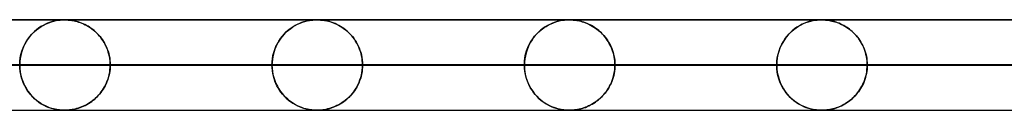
# Model space of a CAD drawing. Header units: millimetres. Extents: x -635 to 635, y -772 to 772.
# Tile 3 of 44: x -450 to -342, y 761 to 772. Entities that reach past the tile are written whole.
import ezdxf

# ---------------------------------------------------------------- set-up
doc = ezdxf.new("R2010")
doc.units = ezdxf.units.MM
doc.layers.add('HIDDEN', color=7, linetype='Continuous')
doc.layers.add('THICK', color=7, linetype='Continuous')

msp = doc.modelspace()

# ---------------------------------------------------------------- linework, layer by layer
at = {"layer": 'HIDDEN'}
for p, q in [((-551.5, 771.49), (0, 771.49)), ((-269.39, 771.48), (-528.67, 771.48)), ((-447.78, 770.76), (-447.5, 770.91)), ((-447.33, 771), (-447.58, 770.87)), ((-447.5, 770.91), (-447.23, 771.05)), ((-447.09, 771.11), (-447.33, 771)), ((-447.23, 771.05), (-446.95, 771.16)), ((-446.86, 771.2), (-447.09, 771.11)), ((-446.95, 771.16), (-446.67, 771.26)), ((-446.64, 771.27), (-446.86, 771.2)), ((-446.67, 771.26), (-446.39, 771.33)), ((-446.44, 771.32), (-446.64, 771.27)), ((-446.25, 771.37), (-446.44, 771.32)), ((-446.39, 771.33), (-446.13, 771.39)), ((-446.08, 771.4), (-446.25, 771.37)), ((-446.13, 771.39), (-445.89, 771.43)), ((-445.93, 771.43), (-446.08, 771.4)), ((-445.78, 771.45), (-445.93, 771.43)), ((-445.89, 771.43), (-445.69, 771.46)), ((-445.65, 771.46), (-445.78, 771.45)), ((-445.69, 771.46), (-445.53, 771.47)), ((-445.53, 771.47), (-445.65, 771.46)), ((-445.53, 771.47), (-445.42, 771.48)), ((-445.43, 771.47), (-445.53, 771.47)), ((-445.35, 771.48), (-445.43, 771.47)), ((-445.42, 771.48), (-445.34, 771.48)), ((-445.27, 771.48), (-445.35, 771.48)), ((-445.34, 771.48), (-445.27, 771.48)), ((-445.2, 771.48), (-445.27, 771.48)), ((-445.27, 771.48), (-445.2, 771.48)), ((-445.13, 771.48), (-445.2, 771.48)), ((-445.2, 771.48), (-445.13, 771.48)), ((-445.06, 771.48), (-445.13, 771.48)), ((-445.13, 771.48), (-445.06, 771.48)), ((-444.98, 771.48), (-445.06, 771.48)), ((-445.06, 771.48), (-444.99, 771.48)), ((-444.99, 771.48), (-444.9, 771.47)), ((-444.89, 771.47), (-444.98, 771.48)), ((-444.9, 771.47), (-444.81, 771.46)), ((-444.79, 771.46), (-444.89, 771.47)), ((-444.81, 771.46), (-444.72, 771.46)), ((-444.67, 771.45), (-444.79, 771.46)), ((-444.72, 771.46), (-444.62, 771.45)), ((-444.54, 771.44), (-444.67, 771.45)), ((-444.62, 771.45), (-444.52, 771.43)), ((-444.39, 771.41), (-444.54, 771.44)), ((-444.52, 771.43), (-444.4, 771.42)), ((-444.4, 771.42), (-444.28, 771.39)), ((-444.23, 771.39), (-444.39, 771.41)), ((-444.28, 771.39), (-444.14, 771.37)), ((-444.07, 771.35), (-444.23, 771.39)), ((-444.14, 771.37), (-443.99, 771.33)), ((-443.89, 771.3), (-444.07, 771.35)), ((-443.99, 771.33), (-443.83, 771.29)), ((-443.7, 771.25), (-443.89, 771.3)), ((-443.83, 771.29), (-443.67, 771.24)), ((-443.52, 771.19), (-443.7, 771.25)), ((-443.67, 771.24), (-443.49, 771.18)), ((-443.33, 771.12), (-443.52, 771.19)), ((-443.49, 771.18), (-443.31, 771.11)), ((-443.15, 771.04), (-443.33, 771.12)), ((-443.31, 771.11), (-443.13, 771.03)), ((-442.97, 770.96), (-443.15, 771.04)), ((-443.13, 771.03), (-442.94, 770.94)), ((-442.79, 770.87), (-442.97, 770.96)), ((-442.94, 770.94), (-442.75, 770.84)), ((-419.55, 770.98), (-419.79, 770.86)), ((-419.77, 770.86), (-419.51, 771)), ((-419.32, 771.08), (-419.55, 770.98)), ((-419.51, 771), (-419.25, 771.11)), ((-419.09, 771.18), (-419.32, 771.08)), ((-419.25, 771.11), (-418.99, 771.21)), ((-418.86, 771.25), (-419.09, 771.18)), ((-418.99, 771.21), (-418.72, 771.29)), ((-418.65, 771.31), (-418.86, 771.25)), ((-418.72, 771.29), (-418.47, 771.36)), ((-418.46, 771.36), (-418.65, 771.31)), ((-418.47, 771.36), (-418.22, 771.41)), ((-418.28, 771.4), (-418.46, 771.36)), ((-418.12, 771.42), (-418.28, 771.4)), ((-418.22, 771.41), (-418.01, 771.44)), ((-417.98, 771.44), (-418.12, 771.42)), ((-418.01, 771.44), (-417.82, 771.46)), ((-417.86, 771.46), (-417.98, 771.44)), ((-417.75, 771.47), (-417.86, 771.46)), ((-417.82, 771.46), (-417.68, 771.47)), ((-417.66, 771.47), (-417.75, 771.47)), ((-417.68, 771.47), (-417.58, 771.48)), ((-417.58, 771.48), (-417.66, 771.47)), ((-417.5, 771.48), (-417.58, 771.48)), ((-417.58, 771.48), (-417.51, 771.48)), ((-417.51, 771.48), (-417.44, 771.48)), ((-417.44, 771.48), (-417.5, 771.48)), ((-417.37, 771.48), (-417.44, 771.48)), ((-417.44, 771.48), (-417.37, 771.48)), ((-417.31, 771.48), (-417.37, 771.48)), ((-417.37, 771.48), (-417.31, 771.48)), ((-417.25, 771.48), (-417.31, 771.48)), ((-417.31, 771.48), (-417.24, 771.48)), ((-417.18, 771.48), (-417.25, 771.48)), ((-417.24, 771.48), (-417.16, 771.48)), ((-417.1, 771.47), (-417.18, 771.48)), ((-417.16, 771.48), (-417.08, 771.47)), ((-417, 771.47), (-417.1, 771.47)), ((-417.08, 771.47), (-416.98, 771.46)), ((-416.88, 771.46), (-417, 771.47)), ((-416.98, 771.46), (-416.89, 771.46)), ((-416.89, 771.46), (-416.79, 771.45)), ((-416.73, 771.44), (-416.88, 771.46)), ((-416.79, 771.45), (-416.68, 771.43)), ((-416.57, 771.42), (-416.73, 771.44)), ((-416.68, 771.43), (-416.56, 771.41)), ((-416.4, 771.38), (-416.57, 771.42)), ((-416.56, 771.41), (-416.42, 771.39)), ((-416.42, 771.39), (-416.28, 771.36)), ((-416.21, 771.34), (-416.4, 771.38)), ((-416.28, 771.36), (-416.12, 771.32)), ((-416.01, 771.29), (-416.21, 771.34)), ((-416.12, 771.32), (-415.96, 771.28)), ((-415.8, 771.22), (-416.01, 771.29)), ((-415.96, 771.28), (-415.78, 771.22)), ((-415.59, 771.15), (-415.8, 771.22)), ((-415.78, 771.22), (-415.6, 771.15)), ((-415.6, 771.15), (-415.41, 771.08)), ((-415.38, 771.07), (-415.59, 771.15)), ((-415.41, 771.08), (-415.21, 770.99)), ((-415.18, 770.97), (-415.38, 771.07)), ((-415.21, 770.99), (-415.01, 770.89)), ((-414.98, 770.87), (-415.18, 770.97)), ((-415.01, 770.89), (-414.82, 770.78)), ((-392.12, 770.76), (-391.85, 770.92)), ((-391.72, 770.98), (-391.97, 770.85)), ((-391.85, 770.92), (-391.57, 771.05)), ((-391.47, 771.09), (-391.72, 770.98)), ((-391.57, 771.05), (-391.3, 771.16)), ((-391.24, 771.18), (-391.47, 771.09)), ((-391.3, 771.16), (-391.03, 771.25)), ((-391.02, 771.26), (-391.24, 771.18)), ((-391.03, 771.25), (-390.77, 771.33)), ((-390.82, 771.32), (-391.02, 771.26)), ((-390.63, 771.36), (-390.82, 771.32)), ((-390.77, 771.33), (-390.51, 771.39)), ((-390.46, 771.4), (-390.63, 771.36)), ((-390.51, 771.39), (-390.27, 771.43)), ((-390.31, 771.42), (-390.46, 771.4)), ((-390.17, 771.44), (-390.31, 771.42)), ((-390.27, 771.43), (-390.07, 771.45)), ((-390.04, 771.46), (-390.17, 771.44)), ((-390.07, 771.45), (-389.91, 771.47)), ((-389.93, 771.47), (-390.04, 771.46)), ((-389.82, 771.47), (-389.93, 771.47)), ((-389.91, 771.47), (-389.79, 771.47)), ((-389.73, 771.48), (-389.82, 771.47)), ((-389.79, 771.47), (-389.7, 771.48)), ((-389.64, 771.48), (-389.73, 771.48)), ((-389.7, 771.48), (-389.62, 771.48)), ((-389.55, 771.48), (-389.64, 771.48)), ((-389.62, 771.48), (-389.55, 771.48)), ((-389.46, 771.48), (-389.55, 771.48)), ((-389.55, 771.48), (-389.48, 771.48)), ((-389.48, 771.48), (-389.41, 771.48)), ((-389.37, 771.48), (-389.46, 771.48)), ((-389.41, 771.48), (-389.33, 771.47)), ((-389.26, 771.47), (-389.37, 771.48)), ((-389.33, 771.47), (-389.24, 771.47)), ((-389.13, 771.46), (-389.26, 771.47)), ((-389.24, 771.47), (-389.14, 771.46)), ((-389.14, 771.46), (-389.05, 771.45)), ((-388.98, 771.45), (-389.13, 771.46)), ((-389.05, 771.45), (-388.95, 771.44)), ((-388.82, 771.43), (-388.98, 771.45)), ((-388.95, 771.44), (-388.84, 771.43)), ((-388.84, 771.43), (-388.72, 771.41)), ((-388.64, 771.4), (-388.82, 771.43)), ((-388.72, 771.41), (-388.58, 771.39)), ((-388.46, 771.36), (-388.64, 771.4)), ((-388.58, 771.39), (-388.44, 771.36)), ((-388.29, 771.32), (-388.46, 771.36)), ((-388.44, 771.36), (-388.29, 771.32)), ((-388.12, 771.27), (-388.29, 771.32)), ((-388.29, 771.32), (-388.13, 771.27)), ((-388.13, 771.27), (-387.95, 771.22)), ((-387.94, 771.22), (-388.12, 771.27)), ((-387.95, 771.22), (-387.78, 771.16)), ((-387.77, 771.15), (-387.94, 771.22)), ((-387.78, 771.16), (-387.59, 771.08)), ((-387.6, 771.09), (-387.77, 771.15)), ((-387.43, 771.01), (-387.6, 771.09)), ((-387.59, 771.08), (-387.4, 771)), ((-387.26, 770.93), (-387.43, 771.01)), ((-387.4, 771), (-387.21, 770.9)), ((-387.1, 770.84), (-387.26, 770.93)), ((-387.21, 770.9), (-387.03, 770.8)), ((-364.27, 770.78), (-364, 770.93)), ((-363.88, 770.99), (-364.17, 770.83)), ((-364, 770.93), (-363.73, 771.06)), ((-363.6, 771.11), (-363.88, 770.99)), ((-363.73, 771.06), (-363.46, 771.17)), ((-363.34, 771.21), (-363.6, 771.11)), ((-363.46, 771.17), (-363.19, 771.26)), ((-363.09, 771.29), (-363.34, 771.21)), ((-363.19, 771.26), (-362.93, 771.33)), ((-362.86, 771.35), (-363.09, 771.29)), ((-362.93, 771.33), (-362.68, 771.39)), ((-362.66, 771.39), (-362.86, 771.35)), ((-362.68, 771.39), (-362.45, 771.43)), ((-362.47, 771.42), (-362.66, 771.39)), ((-362.3, 771.45), (-362.47, 771.42)), ((-362.45, 771.43), (-362.24, 771.45)), ((-362.15, 771.46), (-362.3, 771.45)), ((-362.24, 771.45), (-362.08, 771.47)), ((-362.02, 771.47), (-362.15, 771.46)), ((-362.08, 771.47), (-361.97, 771.47)), ((-361.91, 771.48), (-362.02, 771.47)), ((-361.97, 771.47), (-361.88, 771.48)), ((-361.81, 771.48), (-361.91, 771.48)), ((-361.88, 771.48), (-361.8, 771.48)), ((-361.72, 771.48), (-361.81, 771.48)), ((-361.8, 771.48), (-361.72, 771.48)), ((-361.64, 771.48), (-361.72, 771.48)), ((-361.72, 771.48), (-361.65, 771.48)), ((-361.65, 771.48), (-361.58, 771.48)), ((-361.55, 771.48), (-361.64, 771.48)), ((-361.58, 771.48), (-361.5, 771.47)), ((-361.44, 771.47), (-361.55, 771.48)), ((-361.5, 771.47), (-361.41, 771.47)), ((-361.32, 771.46), (-361.44, 771.47)), ((-361.41, 771.47), (-361.31, 771.46)), ((-361.17, 771.45), (-361.32, 771.46)), ((-361.31, 771.46), (-361.21, 771.45)), ((-361.21, 771.45), (-361.11, 771.44)), ((-361.01, 771.43), (-361.17, 771.45)), ((-361.11, 771.44), (-361, 771.43)), ((-360.84, 771.4), (-361.01, 771.43)), ((-361, 771.43), (-360.88, 771.41)), ((-360.88, 771.41), (-360.74, 771.38)), ((-360.66, 771.37), (-360.84, 771.4)), ((-360.74, 771.38), (-360.6, 771.35)), ((-360.49, 771.33), (-360.66, 771.37)), ((-360.6, 771.35), (-360.44, 771.31)), ((-360.32, 771.28), (-360.49, 771.33)), ((-360.44, 771.31), (-360.28, 771.27)), ((-360.14, 771.22), (-360.32, 771.28)), ((-360.28, 771.27), (-360.1, 771.21)), ((-359.97, 771.16), (-360.14, 771.22)), ((-360.1, 771.21), (-359.92, 771.15)), ((-359.8, 771.1), (-359.97, 771.16)), ((-359.92, 771.15), (-359.74, 771.07)), ((-359.63, 771.02), (-359.8, 771.1)), ((-359.74, 771.07), (-359.55, 770.98)), ((-359.46, 770.94), (-359.63, 771.02)), ((-359.55, 770.98), (-359.36, 770.89)), ((-359.3, 770.86), (-359.46, 770.94)), ((-359.36, 770.89), (-359.18, 770.79)), ((-449.05, 769.65), (-448.82, 769.91)), ((-448.73, 770), (-448.93, 769.79)), ((-448.82, 769.91), (-448.57, 770.16)), ((-448.52, 770.21), (-448.73, 770)), ((-448.57, 770.16), (-448.32, 770.38)), ((-448.3, 770.39), (-448.52, 770.21)), ((-448.32, 770.38), (-448.05, 770.58)), ((-448.07, 770.57), (-448.3, 770.39)), ((-447.83, 770.73), (-448.07, 770.57)), ((-448.05, 770.58), (-447.78, 770.76)), ((-447.58, 770.87), (-447.83, 770.73)), ((-442.62, 770.77), (-442.79, 770.87)), ((-442.75, 770.84), (-442.57, 770.74)), ((-442.45, 770.66), (-442.62, 770.77)), ((-442.57, 770.74), (-442.39, 770.62)), ((-442.28, 770.54), (-442.45, 770.66)), ((-442.39, 770.62), (-442.22, 770.5)), ((-442.11, 770.42), (-442.28, 770.54)), ((-442.22, 770.5), (-442.05, 770.37)), ((-441.95, 770.29), (-442.11, 770.42)), ((-442.05, 770.37), (-441.89, 770.24)), ((-441.8, 770.15), (-441.95, 770.29)), ((-441.89, 770.24), (-441.74, 770.09)), ((-441.65, 770.01), (-441.8, 770.15)), ((-441.74, 770.09), (-441.58, 769.95)), ((-441.5, 769.85), (-441.65, 770.01)), ((-441.58, 769.95), (-441.44, 769.79)), ((-441.36, 769.69), (-441.5, 769.85)), ((-421.2, 769.67), (-420.99, 769.91)), ((-421.02, 769.88), (-421.2, 769.67)), ((-420.84, 770.07), (-421.02, 769.88)), ((-420.99, 769.91), (-420.76, 770.14)), ((-420.64, 770.25), (-420.84, 770.07)), ((-420.76, 770.14), (-420.53, 770.35)), ((-420.44, 770.42), (-420.64, 770.25)), ((-420.53, 770.35), (-420.28, 770.54)), ((-420.23, 770.58), (-420.44, 770.42)), ((-420.28, 770.54), (-420.03, 770.71)), ((-420.01, 770.72), (-420.23, 770.58)), ((-420.03, 770.71), (-419.77, 770.86)), ((-419.79, 770.86), (-420.01, 770.72)), ((-414.79, 770.76), (-414.98, 770.87)), ((-414.82, 770.78), (-414.64, 770.67)), ((-414.59, 770.64), (-414.79, 770.76)), ((-414.64, 770.67), (-414.45, 770.54)), ((-414.41, 770.51), (-414.59, 770.64)), ((-414.45, 770.54), (-414.28, 770.41)), ((-414.23, 770.37), (-414.41, 770.51)), ((-414.28, 770.41), (-414.1, 770.27)), ((-414.05, 770.22), (-414.23, 770.37)), ((-414.1, 770.27), (-413.94, 770.12)), ((-413.88, 770.06), (-414.05, 770.22)), ((-413.94, 770.12), (-413.78, 769.96)), ((-413.71, 769.9), (-413.88, 770.06)), ((-413.78, 769.96), (-413.62, 769.8)), ((-413.55, 769.72), (-413.71, 769.9)), ((-393.38, 769.67), (-393.14, 769.93)), ((-393.11, 769.97), (-393.31, 769.75)), ((-393.14, 769.93), (-392.9, 770.17)), ((-392.91, 770.17), (-393.11, 769.97)), ((-392.69, 770.36), (-392.91, 770.17)), ((-392.9, 770.17), (-392.65, 770.39)), ((-392.46, 770.54), (-392.69, 770.36)), ((-392.65, 770.39), (-392.38, 770.59)), ((-392.22, 770.7), (-392.46, 770.54)), ((-392.38, 770.59), (-392.12, 770.76)), ((-391.97, 770.85), (-392.22, 770.7)), ((-386.94, 770.75), (-387.1, 770.84)), ((-387.03, 770.8), (-386.85, 770.69)), ((-386.78, 770.64), (-386.94, 770.75)), ((-386.85, 770.69), (-386.68, 770.58)), ((-386.62, 770.54), (-386.78, 770.64)), ((-386.68, 770.58), (-386.51, 770.45)), ((-386.46, 770.42), (-386.62, 770.54)), ((-386.51, 770.45), (-386.34, 770.32)), ((-386.31, 770.3), (-386.46, 770.42)), ((-386.34, 770.32), (-386.18, 770.19)), ((-386.17, 770.17), (-386.31, 770.3)), ((-386.18, 770.19), (-386.03, 770.04)), ((-386.02, 770.03), (-386.17, 770.17)), ((-386.03, 770.04), (-385.88, 769.89)), ((-385.88, 769.89), (-386.02, 770.03)), ((-385.75, 769.74), (-385.88, 769.89)), ((-385.88, 769.89), (-385.74, 769.74)), ((-365.43, 769.81), (-365.64, 769.55)), ((-365.53, 769.69), (-365.3, 769.95)), ((-365.21, 770.04), (-365.43, 769.81)), ((-365.3, 769.95), (-365.06, 770.19)), ((-364.97, 770.27), (-365.21, 770.04)), ((-365.06, 770.19), (-364.8, 770.41)), ((-364.72, 770.47), (-364.97, 770.27)), ((-364.8, 770.41), (-364.54, 770.6)), ((-364.45, 770.66), (-364.72, 770.47)), ((-364.54, 770.6), (-364.27, 770.78)), ((-364.17, 770.83), (-364.45, 770.66)), ((-359.14, 770.76), (-359.3, 770.86)), ((-359.18, 770.79), (-359, 770.68)), ((-358.98, 770.66), (-359.14, 770.76)), ((-359, 770.68), (-358.83, 770.56)), ((-358.82, 770.55), (-358.98, 770.66)), ((-358.83, 770.56), (-358.66, 770.44)), ((-358.66, 770.44), (-358.82, 770.55)), ((-358.51, 770.32), (-358.66, 770.44)), ((-358.66, 770.44), (-358.49, 770.31)), ((-358.36, 770.19), (-358.51, 770.32)), ((-358.49, 770.31), (-358.34, 770.17)), ((-358.22, 770.06), (-358.36, 770.19)), ((-358.34, 770.17), (-358.18, 770.02)), ((-358.08, 769.91), (-358.22, 770.06)), ((-358.18, 770.02), (-358.04, 769.87)), ((-357.94, 769.76), (-358.08, 769.91)), ((-358.04, 769.87), (-357.9, 769.72)), ((-449.79, 768.39), (-449.64, 768.73)), ((-449.6, 768.8), (-449.74, 768.51)), ((-449.64, 768.73), (-449.46, 769.06)), ((-449.45, 769.07), (-449.6, 768.8)), ((-449.46, 769.06), (-449.26, 769.36)), ((-449.29, 769.32), (-449.45, 769.07)), ((-449.11, 769.56), (-449.29, 769.32)), ((-449.26, 769.36), (-449.05, 769.65)), ((-448.93, 769.79), (-449.11, 769.56)), ((-441.44, 769.79), (-441.3, 769.63)), ((-441.22, 769.52), (-441.36, 769.69)), ((-441.3, 769.63), (-441.17, 769.45)), ((-441.09, 769.34), (-441.22, 769.52)), ((-441.17, 769.45), (-441.04, 769.27)), ((-440.96, 769.16), (-441.09, 769.34)), ((-441.04, 769.27), (-440.92, 769.08)), ((-440.85, 768.97), (-440.96, 769.16)), ((-440.92, 769.08), (-440.8, 768.89)), ((-440.74, 768.77), (-440.85, 768.97)), ((-440.8, 768.89), (-440.69, 768.68)), ((-440.64, 768.56), (-440.74, 768.77)), ((-421.8, 768.76), (-421.91, 768.51)), ((-421.9, 768.53), (-421.75, 768.84)), ((-421.66, 769), (-421.8, 768.76)), ((-421.75, 768.84), (-421.59, 769.13)), ((-421.52, 769.24), (-421.66, 769)), ((-421.59, 769.13), (-421.4, 769.41)), ((-421.37, 769.46), (-421.52, 769.24)), ((-421.4, 769.41), (-421.2, 769.67)), ((-421.2, 769.67), (-421.37, 769.46)), ((-413.62, 769.8), (-413.48, 769.63)), ((-413.4, 769.53), (-413.55, 769.72)), ((-413.48, 769.63), (-413.33, 769.44)), ((-413.26, 769.34), (-413.4, 769.53)), ((-413.33, 769.44), (-413.2, 769.25)), ((-413.12, 769.14), (-413.26, 769.34)), ((-413.2, 769.25), (-413.07, 769.05)), ((-413, 768.92), (-413.12, 769.14)), ((-413.07, 769.05), (-412.95, 768.84)), ((-412.88, 768.7), (-413, 768.92)), ((-412.95, 768.84), (-412.83, 768.61)), ((-394.13, 768.42), (-393.97, 768.76)), ((-393.97, 768.75), (-394.1, 768.47)), ((-393.97, 768.76), (-393.79, 769.08)), ((-393.82, 769.03), (-393.97, 768.75)), ((-393.66, 769.28), (-393.82, 769.03)), ((-393.79, 769.08), (-393.59, 769.39)), ((-393.49, 769.52), (-393.66, 769.28)), ((-393.59, 769.39), (-393.38, 769.67)), ((-393.31, 769.75), (-393.49, 769.52)), ((-385.61, 769.58), (-385.75, 769.74)), ((-385.74, 769.74), (-385.61, 769.57)), ((-385.49, 769.42), (-385.61, 769.58)), ((-385.61, 769.57), (-385.47, 769.4)), ((-385.37, 769.25), (-385.49, 769.42)), ((-385.47, 769.4), (-385.35, 769.22)), ((-385.25, 769.07), (-385.37, 769.25)), ((-385.35, 769.22), (-385.23, 769.03)), ((-385.15, 768.88), (-385.25, 769.07)), ((-385.23, 769.03), (-385.12, 768.83)), ((-385.04, 768.69), (-385.15, 768.88)), ((-385.12, 768.83), (-385.02, 768.63)), ((-366.29, 768.43), (-366.13, 768.78)), ((-366.02, 768.99), (-366.18, 768.68)), ((-366.13, 768.78), (-365.95, 769.1)), ((-365.84, 769.28), (-366.02, 768.99)), ((-365.95, 769.1), (-365.75, 769.41)), ((-365.64, 769.55), (-365.84, 769.28)), ((-365.75, 769.41), (-365.53, 769.69)), ((-357.81, 769.61), (-357.94, 769.76)), ((-357.9, 769.72), (-357.76, 769.55)), ((-357.68, 769.44), (-357.81, 769.61)), ((-357.76, 769.55), (-357.63, 769.38)), ((-357.56, 769.27), (-357.68, 769.44)), ((-357.63, 769.38), (-357.51, 769.2)), ((-357.44, 769.09), (-357.56, 769.27)), ((-357.51, 769.2), (-357.39, 769.01)), ((-357.33, 768.9), (-357.44, 769.09)), ((-357.39, 769.01), (-357.28, 768.81)), ((-357.23, 768.71), (-357.33, 768.9)), ((-357.28, 768.81), (-357.18, 768.61)), ((-450.1, 767.27), (-450.03, 767.65)), ((-449.97, 767.89), (-450.05, 767.55)), ((-450.03, 767.65), (-449.92, 768.03)), ((-449.86, 768.2), (-449.97, 767.89)), ((-449.92, 768.03), (-449.79, 768.39)), ((-449.74, 768.51), (-449.86, 768.2)), ((-440.69, 768.68), (-440.59, 768.46)), ((-440.54, 768.35), (-440.64, 768.56)), ((-440.59, 768.46), (-440.5, 768.24)), ((-440.46, 768.13), (-440.54, 768.35)), ((-440.5, 768.24), (-440.42, 768.01)), ((-440.39, 767.91), (-440.46, 768.13)), ((-440.42, 768.01), (-440.35, 767.77)), ((-440.33, 767.68), (-440.39, 767.91)), ((-440.35, 767.77), (-440.29, 767.52)), ((-440.27, 767.44), (-440.33, 767.68)), ((-422.19, 767.7), (-422.25, 767.41)), ((-422.23, 767.54), (-422.14, 767.88)), ((-422.11, 767.98), (-422.19, 767.7)), ((-422.14, 767.88), (-422.03, 768.21)), ((-422.02, 768.25), (-422.11, 767.98)), ((-422.03, 768.21), (-421.9, 768.53)), ((-421.91, 768.51), (-422.02, 768.25)), ((-412.77, 768.48), (-412.88, 768.7)), ((-412.83, 768.61), (-412.73, 768.38)), ((-412.68, 768.24), (-412.77, 768.48)), ((-412.73, 768.38), (-412.64, 768.13)), ((-412.59, 768), (-412.68, 768.24)), ((-412.64, 768.13), (-412.55, 767.88)), ((-412.52, 767.76), (-412.59, 768)), ((-412.55, 767.88), (-412.48, 767.61)), ((-412.46, 767.51), (-412.52, 767.76)), ((-394.45, 767.29), (-394.37, 767.68)), ((-394.32, 767.85), (-394.4, 767.52)), ((-394.37, 767.68), (-394.26, 768.05)), ((-394.22, 768.17), (-394.32, 767.85)), ((-394.26, 768.05), (-394.13, 768.42)), ((-394.1, 768.47), (-394.22, 768.17)), ((-384.95, 768.49), (-385.04, 768.69)), ((-385.02, 768.63), (-384.92, 768.42)), ((-384.87, 768.29), (-384.95, 768.49)), ((-384.92, 768.42), (-384.83, 768.2)), ((-384.79, 768.07), (-384.87, 768.29)), ((-384.83, 768.2), (-384.75, 767.97)), ((-384.72, 767.86), (-384.79, 768.07)), ((-384.75, 767.97), (-384.69, 767.73)), ((-384.66, 767.64), (-384.72, 767.86)), ((-384.69, 767.73), (-384.63, 767.49)), ((-384.61, 767.41), (-384.66, 767.64)), ((-366.62, 767.3), (-366.54, 767.69)), ((-366.55, 767.64), (-366.62, 767.27)), ((-366.45, 768), (-366.55, 767.64)), ((-366.54, 767.69), (-366.43, 768.07)), ((-366.33, 768.35), (-366.45, 768)), ((-366.43, 768.07), (-366.29, 768.43)), ((-366.18, 768.68), (-366.33, 768.35)), ((-357.13, 768.51), (-357.23, 768.71)), ((-357.18, 768.61), (-357.08, 768.4)), ((-357.05, 768.31), (-357.13, 768.51)), ((-357.08, 768.4), (-357, 768.18)), ((-356.97, 768.09), (-357.05, 768.31)), ((-357, 768.18), (-356.92, 767.95)), ((-356.9, 767.88), (-356.97, 768.09)), ((-356.92, 767.95), (-356.86, 767.72)), ((-356.84, 767.65), (-356.9, 767.88)), ((-356.86, 767.72), (-356.8, 767.48)), ((-356.79, 767.42), (-356.84, 767.65)), ((-450.16, 766.49), (-450.15, 766.88)), ((-450.15, 766.85), (-450.16, 766.49)), ((-450.15, 766.88), (-450.1, 767.27)), ((-450.11, 767.2), (-450.15, 766.85)), ((-450.05, 767.55), (-450.11, 767.2)), ((-440.29, 767.52), (-440.24, 767.27)), ((-440.23, 767.21), (-440.27, 767.44)), ((-440.24, 767.27), (-440.21, 767.02)), ((-440.2, 766.97), (-440.23, 767.21)), ((-440.21, 767.02), (-440.19, 766.75)), ((-440.19, 766.73), (-440.2, 766.97)), ((-440.19, 766.75), (-440.18, 766.49)), ((-440.18, 766.49), (-440.19, 766.73)), ((-422.34, 766.49), (-422.32, 766.84)), ((-422.33, 766.8), (-422.34, 766.49)), ((-422.3, 767.1), (-422.33, 766.8)), ((-422.32, 766.84), (-422.29, 767.19)), ((-422.25, 767.41), (-422.3, 767.1)), ((-422.29, 767.19), (-422.23, 767.54)), ((-412.48, 767.61), (-412.43, 767.34)), ((-412.41, 767.25), (-412.46, 767.51)), ((-412.43, 767.34), (-412.39, 767.06)), ((-412.38, 767), (-412.41, 767.25)), ((-412.39, 767.06), (-412.36, 766.78)), ((-412.36, 766.74), (-412.38, 767)), ((-412.36, 766.78), (-412.35, 766.49)), ((-412.35, 766.49), (-412.36, 766.74)), ((-394.51, 766.49), (-394.49, 766.89)), ((-394.5, 766.84), (-394.51, 766.49)), ((-394.46, 767.18), (-394.5, 766.84)), ((-394.49, 766.89), (-394.45, 767.29)), ((-394.4, 767.52), (-394.46, 767.18)), ((-384.63, 767.49), (-384.59, 767.25)), ((-384.58, 767.18), (-384.61, 767.41)), ((-384.59, 767.25), (-384.55, 767)), ((-384.55, 766.95), (-384.58, 767.18)), ((-384.55, 767), (-384.53, 766.75)), ((-384.53, 766.72), (-384.55, 766.95)), ((-384.53, 766.75), (-384.53, 766.49)), ((-384.53, 766.49), (-384.53, 766.72)), ((-366.68, 766.49), (-366.66, 766.9)), ((-366.67, 766.88), (-366.68, 766.49)), ((-366.62, 767.27), (-366.67, 766.88)), ((-366.66, 766.9), (-366.62, 767.3)), ((-356.8, 767.48), (-356.76, 767.24)), ((-356.75, 767.19), (-356.79, 767.42)), ((-356.76, 767.24), (-356.73, 766.99)), ((-356.72, 766.96), (-356.75, 767.19)), ((-356.73, 766.99), (-356.71, 766.74)), ((-356.71, 766.73), (-356.72, 766.96)), ((-356.71, 766.74), (-356.7, 766.49)), ((-356.7, 766.49), (-356.71, 766.73)), ((-533.64, 766.49), (-275.95, 766.49)), ((-275.95, 766.49), (-533.64, 766.49)), ((-270.87, 766.49), (-523.66, 766.49)), ((-523.66, 766.49), (-270.87, 766.49)), ((-505.82, 766.49), (-261.78, 766.49)), ((-261.78, 766.49), (-505.82, 766.49)), ((-256.7, 766.49), (-495.83, 766.49)), ((-495.83, 766.49), (-256.7, 766.49)), ((-477.99, 766.49), (-247.62, 766.49)), ((-247.62, 766.49), (-477.99, 766.49)), ((-242.54, 766.49), (-468.01, 766.49)), ((-468.01, 766.49), (-242.54, 766.49)), ((-450.16, 766.49), (-233.45, 766.49)), ((-450.15, 766.13), (-450.16, 766.49)), ((-450.16, 766.49), (-450.15, 766.1)), ((-233.45, 766.49), (-450.16, 766.49)), ((-450.11, 765.78), (-450.15, 766.13)), ((-450.15, 766.1), (-450.1, 765.71)), ((-450.05, 765.43), (-450.11, 765.78)), ((-450.1, 765.71), (-450.03, 765.33)), ((-440.27, 765.54), (-440.33, 765.3)), ((-440.29, 765.46), (-440.24, 765.71)), ((-440.23, 765.77), (-440.27, 765.54)), ((-440.24, 765.71), (-440.21, 765.96)), ((-440.2, 766.01), (-440.23, 765.77)), ((-440.21, 765.96), (-440.19, 766.23)), ((-440.19, 766.25), (-440.2, 766.01)), ((-440.18, 766.49), (-440.19, 766.25)), ((-440.19, 766.23), (-440.18, 766.49)), ((-228.37, 766.49), (-440.18, 766.49)), ((-440.18, 766.49), (-228.37, 766.49)), ((-440.18, 766.49), (-422.34, 766.49)), ((-422.34, 766.49), (-440.18, 766.49)), ((-422.34, 766.49), (-219.29, 766.49)), ((-422.33, 766.18), (-422.34, 766.49)), ((-422.34, 766.49), (-422.32, 766.14)), ((-219.29, 766.49), (-422.34, 766.49)), ((-422.3, 765.87), (-422.33, 766.18)), ((-422.32, 766.14), (-422.29, 765.79)), ((-422.25, 765.57), (-422.3, 765.87)), ((-422.29, 765.79), (-422.23, 765.44)), ((-422.19, 765.27), (-422.25, 765.57)), ((-412.46, 765.47), (-412.52, 765.22)), ((-412.48, 765.37), (-412.43, 765.64)), ((-412.41, 765.73), (-412.46, 765.47)), ((-412.43, 765.64), (-412.39, 765.92)), ((-412.38, 765.98), (-412.41, 765.73)), ((-412.39, 765.92), (-412.36, 766.2)), ((-412.36, 766.24), (-412.38, 765.98)), ((-412.35, 766.49), (-412.36, 766.24)), ((-412.36, 766.2), (-412.35, 766.49)), ((-214.21, 766.49), (-412.35, 766.49)), ((-412.35, 766.49), (-214.21, 766.49)), ((-412.35, 766.49), (-394.51, 766.49)), ((-394.51, 766.49), (-412.35, 766.49)), ((-394.51, 766.49), (-205.12, 766.49)), ((-394.5, 766.14), (-394.51, 766.49)), ((-394.51, 766.49), (-394.49, 766.09)), ((-205.12, 766.49), (-394.51, 766.49)), ((-394.46, 765.8), (-394.5, 766.14)), ((-394.49, 766.09), (-394.45, 765.69)), ((-394.4, 765.46), (-394.46, 765.8)), ((-394.45, 765.69), (-394.37, 765.3)), ((-384.69, 765.25), (-384.63, 765.49)), ((-384.61, 765.57), (-384.66, 765.34)), ((-384.63, 765.49), (-384.59, 765.73)), ((-384.58, 765.8), (-384.61, 765.57)), ((-384.59, 765.73), (-384.55, 765.98)), ((-384.55, 766.03), (-384.58, 765.8)), ((-384.53, 766.26), (-384.55, 766.03)), ((-384.55, 765.98), (-384.53, 766.23)), ((-384.53, 766.49), (-384.53, 766.26)), ((-200.04, 766.49), (-384.53, 766.49)), ((-384.53, 766.23), (-384.53, 766.49)), ((-384.53, 766.49), (-200.04, 766.49)), ((-384.53, 766.49), (-366.68, 766.49)), ((-366.68, 766.49), (-384.53, 766.49)), ((-366.68, 766.49), (-190.96, 766.49)), ((-366.67, 766.1), (-366.68, 766.49)), ((-366.68, 766.49), (-366.66, 766.08)), ((-190.96, 766.49), (-366.68, 766.49)), ((-366.62, 765.71), (-366.67, 766.1)), ((-366.66, 766.08), (-366.62, 765.68)), ((-366.55, 765.34), (-366.62, 765.71)), ((-366.62, 765.68), (-366.54, 765.29)), ((-356.86, 765.26), (-356.8, 765.5)), ((-356.79, 765.56), (-356.84, 765.33)), ((-356.8, 765.5), (-356.76, 765.74)), ((-356.75, 765.79), (-356.79, 765.56)), ((-356.76, 765.74), (-356.73, 765.99)), ((-356.72, 766.02), (-356.75, 765.79)), ((-356.73, 765.99), (-356.71, 766.24)), ((-356.71, 766.25), (-356.72, 766.02)), ((-356.7, 766.49), (-356.71, 766.25)), ((-356.71, 766.24), (-356.7, 766.49)), ((-185.88, 766.49), (-356.7, 766.49)), ((-356.7, 766.49), (-185.88, 766.49)), ((-356.7, 766.49), (-338.85, 766.49)), ((-338.85, 766.49), (-356.7, 766.49)), ((-449.97, 765.09), (-450.05, 765.43)), ((-450.03, 765.33), (-449.92, 764.95)), ((-449.86, 764.78), (-449.97, 765.09)), ((-449.92, 764.95), (-449.79, 764.59)), ((-449.74, 764.47), (-449.86, 764.78)), ((-449.79, 764.59), (-449.64, 764.25)), ((-449.6, 764.18), (-449.74, 764.47)), ((-440.64, 764.42), (-440.74, 764.21)), ((-440.69, 764.3), (-440.59, 764.52)), ((-440.54, 764.63), (-440.64, 764.42)), ((-440.59, 764.52), (-440.5, 764.74)), ((-440.46, 764.85), (-440.54, 764.63)), ((-440.5, 764.74), (-440.42, 764.97)), ((-440.39, 765.07), (-440.46, 764.85)), ((-440.42, 764.97), (-440.35, 765.21)), ((-440.33, 765.3), (-440.39, 765.07)), ((-440.35, 765.21), (-440.29, 765.46)), ((-422.23, 765.44), (-422.14, 765.1)), ((-422.11, 764.99), (-422.19, 765.27)), ((-422.14, 765.1), (-422.03, 764.77)), ((-422.01, 764.71), (-422.11, 764.99)), ((-422.03, 764.77), (-421.9, 764.45)), ((-421.91, 764.45), (-422.01, 764.71)), ((-421.79, 764.2), (-421.91, 764.45)), ((-421.9, 764.45), (-421.75, 764.14)), ((-412.77, 764.5), (-412.88, 764.28)), ((-412.83, 764.37), (-412.73, 764.6)), ((-412.68, 764.74), (-412.77, 764.5)), ((-412.73, 764.6), (-412.64, 764.85)), ((-412.59, 764.98), (-412.68, 764.74)), ((-412.64, 764.85), (-412.55, 765.1)), ((-412.52, 765.22), (-412.59, 764.98)), ((-412.55, 765.1), (-412.48, 765.37)), ((-394.32, 765.13), (-394.4, 765.46)), ((-394.37, 765.3), (-394.26, 764.93)), ((-394.22, 764.81), (-394.32, 765.13)), ((-394.26, 764.93), (-394.13, 764.56)), ((-394.1, 764.51), (-394.22, 764.81)), ((-394.13, 764.56), (-393.97, 764.22)), ((-393.97, 764.23), (-394.1, 764.51)), ((-384.95, 764.49), (-385.04, 764.29)), ((-385.02, 764.35), (-384.92, 764.56)), ((-384.87, 764.69), (-384.95, 764.49)), ((-384.92, 764.56), (-384.83, 764.78)), ((-384.79, 764.91), (-384.87, 764.69)), ((-384.83, 764.78), (-384.75, 765.01)), ((-384.72, 765.12), (-384.79, 764.91)), ((-384.75, 765.01), (-384.69, 765.25)), ((-384.66, 765.34), (-384.72, 765.12)), ((-366.45, 764.98), (-366.55, 765.34)), ((-366.54, 765.29), (-366.43, 764.91)), ((-366.33, 764.63), (-366.45, 764.98)), ((-366.43, 764.91), (-366.29, 764.55)), ((-366.18, 764.3), (-366.33, 764.63)), ((-366.29, 764.55), (-366.13, 764.2)), ((-357.13, 764.47), (-357.23, 764.27)), ((-357.18, 764.37), (-357.08, 764.58)), ((-357.05, 764.67), (-357.13, 764.47)), ((-357.08, 764.58), (-357, 764.8)), ((-356.97, 764.89), (-357.05, 764.67)), ((-357, 764.8), (-356.92, 765.03)), ((-356.9, 765.1), (-356.97, 764.89)), ((-356.92, 765.03), (-356.86, 765.26)), ((-356.84, 765.33), (-356.9, 765.1)), ((-449.64, 764.25), (-449.46, 763.92)), ((-449.45, 763.91), (-449.6, 764.18)), ((-449.46, 763.92), (-449.26, 763.62)), ((-449.29, 763.66), (-449.45, 763.91)), ((-449.11, 763.42), (-449.29, 763.66)), ((-449.26, 763.62), (-449.05, 763.33)), ((-448.93, 763.19), (-449.11, 763.42)), ((-449.05, 763.33), (-448.82, 763.07)), ((-441.36, 763.29), (-441.5, 763.13)), ((-441.44, 763.19), (-441.3, 763.35)), ((-441.22, 763.46), (-441.36, 763.29)), ((-441.3, 763.35), (-441.17, 763.53)), ((-441.09, 763.64), (-441.22, 763.46)), ((-441.17, 763.53), (-441.04, 763.71)), ((-440.96, 763.82), (-441.09, 763.64)), ((-441.04, 763.71), (-440.92, 763.9)), ((-440.85, 764.01), (-440.96, 763.82)), ((-440.92, 763.9), (-440.8, 764.09)), ((-440.74, 764.21), (-440.85, 764.01)), ((-440.8, 764.09), (-440.69, 764.3)), ((-421.65, 763.96), (-421.79, 764.2)), ((-421.75, 764.14), (-421.59, 763.85)), ((-421.51, 763.72), (-421.65, 763.96)), ((-421.59, 763.85), (-421.4, 763.57)), ((-421.35, 763.5), (-421.51, 763.72)), ((-421.4, 763.57), (-421.2, 763.31)), ((-421.18, 763.28), (-421.35, 763.5)), ((-421.2, 763.31), (-420.99, 763.07)), ((-413.62, 763.18), (-413.48, 763.35)), ((-413.4, 763.45), (-413.55, 763.26)), ((-413.48, 763.35), (-413.33, 763.54)), ((-413.26, 763.64), (-413.4, 763.45)), ((-413.33, 763.54), (-413.2, 763.73)), ((-413.12, 763.84), (-413.26, 763.64)), ((-413.2, 763.73), (-413.07, 763.93)), ((-413, 764.06), (-413.12, 763.84)), ((-413.07, 763.93), (-412.95, 764.14)), ((-412.88, 764.28), (-413, 764.06)), ((-412.95, 764.14), (-412.83, 764.37)), ((-393.82, 763.95), (-393.97, 764.23)), ((-393.97, 764.22), (-393.79, 763.9)), ((-393.66, 763.7), (-393.82, 763.95)), ((-393.79, 763.9), (-393.59, 763.59)), ((-393.49, 763.46), (-393.66, 763.7)), ((-393.59, 763.59), (-393.38, 763.31)), ((-393.31, 763.23), (-393.49, 763.46)), ((-393.38, 763.31), (-393.14, 763.05)), ((-385.61, 763.4), (-385.75, 763.24)), ((-385.74, 763.24), (-385.61, 763.41)), ((-385.61, 763.41), (-385.47, 763.58)), ((-385.49, 763.56), (-385.61, 763.4)), ((-385.37, 763.73), (-385.49, 763.56)), ((-385.47, 763.58), (-385.35, 763.76)), ((-385.25, 763.91), (-385.37, 763.73)), ((-385.35, 763.76), (-385.23, 763.95)), ((-385.15, 764.1), (-385.25, 763.91)), ((-385.23, 763.95), (-385.12, 764.15)), ((-385.04, 764.29), (-385.15, 764.1)), ((-385.12, 764.15), (-385.02, 764.35)), ((-366.02, 763.99), (-366.18, 764.3)), ((-366.13, 764.2), (-365.95, 763.88)), ((-365.84, 763.7), (-366.02, 763.99)), ((-365.95, 763.88), (-365.75, 763.57)), ((-365.64, 763.43), (-365.84, 763.7)), ((-365.75, 763.57), (-365.53, 763.29)), ((-365.43, 763.17), (-365.64, 763.43)), ((-365.53, 763.29), (-365.3, 763.03)), ((-357.81, 763.37), (-357.94, 763.22)), ((-357.9, 763.26), (-357.76, 763.43)), ((-357.68, 763.54), (-357.81, 763.37)), ((-357.76, 763.43), (-357.63, 763.6)), ((-357.56, 763.71), (-357.68, 763.54)), ((-357.63, 763.6), (-357.51, 763.78)), ((-357.44, 763.89), (-357.56, 763.71)), ((-357.51, 763.78), (-357.39, 763.97)), ((-357.33, 764.08), (-357.44, 763.89)), ((-357.39, 763.97), (-357.28, 764.17)), ((-357.23, 764.27), (-357.33, 764.08)), ((-357.28, 764.17), (-357.18, 764.37)), ((-448.73, 762.98), (-448.93, 763.19)), ((-448.82, 763.07), (-448.57, 762.82)), ((-448.52, 762.77), (-448.73, 762.98)), ((-448.57, 762.82), (-448.32, 762.6)), ((-448.3, 762.59), (-448.52, 762.77)), ((-448.32, 762.6), (-448.05, 762.4)), ((-448.07, 762.41), (-448.3, 762.59)), ((-447.83, 762.25), (-448.07, 762.41)), ((-448.05, 762.4), (-447.78, 762.22)), ((-447.58, 762.11), (-447.83, 762.25)), ((-447.78, 762.22), (-447.5, 762.07)), ((-442.62, 762.21), (-442.79, 762.11)), ((-442.75, 762.14), (-442.57, 762.24)), ((-442.45, 762.32), (-442.62, 762.21)), ((-442.57, 762.24), (-442.39, 762.36)), ((-442.28, 762.44), (-442.45, 762.32)), ((-442.39, 762.36), (-442.22, 762.48)), ((-442.11, 762.56), (-442.28, 762.44)), ((-442.22, 762.48), (-442.05, 762.61)), ((-441.95, 762.69), (-442.11, 762.56)), ((-442.05, 762.61), (-441.89, 762.74)), ((-441.8, 762.83), (-441.95, 762.69)), ((-441.89, 762.74), (-441.74, 762.89)), ((-441.65, 762.97), (-441.8, 762.83)), ((-441.74, 762.89), (-441.58, 763.03)), ((-441.5, 763.13), (-441.65, 762.97)), ((-441.58, 763.03), (-441.44, 763.19)), ((-421, 763.08), (-421.18, 763.28)), ((-420.81, 762.89), (-421, 763.08)), ((-420.99, 763.07), (-420.76, 762.84)), ((-420.61, 762.71), (-420.81, 762.89)), ((-420.76, 762.84), (-420.53, 762.63)), ((-420.41, 762.54), (-420.61, 762.71)), ((-420.53, 762.63), (-420.28, 762.44)), ((-420.19, 762.38), (-420.41, 762.54)), ((-420.28, 762.44), (-420.03, 762.27)), ((-419.97, 762.24), (-420.19, 762.38)), ((-420.03, 762.27), (-419.77, 762.12)), ((-419.75, 762.1), (-419.97, 762.24)), ((-414.79, 762.22), (-414.98, 762.11)), ((-414.82, 762.2), (-414.64, 762.31)), ((-414.59, 762.34), (-414.79, 762.22)), ((-414.64, 762.31), (-414.45, 762.44)), ((-414.41, 762.47), (-414.59, 762.34)), ((-414.45, 762.44), (-414.28, 762.57)), ((-414.23, 762.61), (-414.41, 762.47)), ((-414.28, 762.57), (-414.1, 762.71)), ((-414.05, 762.76), (-414.23, 762.61)), ((-414.1, 762.71), (-413.94, 762.86)), ((-413.88, 762.92), (-414.05, 762.76)), ((-413.94, 762.86), (-413.78, 763.02)), ((-413.71, 763.08), (-413.88, 762.92)), ((-413.78, 763.02), (-413.62, 763.18)), ((-413.55, 763.26), (-413.71, 763.08)), ((-393.11, 763.01), (-393.31, 763.23)), ((-393.14, 763.05), (-392.9, 762.81)), ((-392.91, 762.81), (-393.11, 763.01)), ((-392.69, 762.62), (-392.91, 762.81)), ((-392.9, 762.81), (-392.65, 762.59)), ((-392.46, 762.44), (-392.69, 762.62)), ((-392.65, 762.59), (-392.38, 762.39)), ((-392.22, 762.28), (-392.46, 762.44)), ((-392.38, 762.39), (-392.12, 762.22)), ((-391.97, 762.13), (-392.22, 762.28)), ((-392.12, 762.22), (-391.85, 762.06)), ((-386.94, 762.23), (-387.1, 762.14)), ((-387.03, 762.18), (-386.85, 762.29)), ((-386.78, 762.34), (-386.94, 762.23)), ((-386.85, 762.29), (-386.68, 762.4)), ((-386.62, 762.44), (-386.78, 762.34)), ((-386.68, 762.4), (-386.51, 762.53)), ((-386.46, 762.56), (-386.62, 762.44)), ((-386.51, 762.53), (-386.34, 762.66)), ((-386.31, 762.68), (-386.46, 762.56)), ((-386.34, 762.66), (-386.18, 762.79)), ((-386.17, 762.81), (-386.31, 762.68)), ((-386.18, 762.79), (-386.03, 762.94)), ((-386.02, 762.95), (-386.17, 762.81)), ((-386.03, 762.94), (-385.88, 763.09)), ((-385.88, 763.09), (-386.02, 762.95)), ((-385.75, 763.24), (-385.88, 763.09)), ((-385.88, 763.09), (-385.74, 763.24)), ((-365.21, 762.94), (-365.43, 763.17)), ((-365.3, 763.03), (-365.06, 762.79)), ((-364.97, 762.71), (-365.21, 762.94)), ((-365.06, 762.79), (-364.8, 762.57)), ((-364.72, 762.51), (-364.97, 762.71)), ((-364.8, 762.57), (-364.54, 762.38)), ((-364.45, 762.32), (-364.72, 762.51)), ((-364.54, 762.38), (-364.27, 762.2)), ((-364.17, 762.15), (-364.45, 762.32)), ((-364.27, 762.2), (-364, 762.05)), ((-359.14, 762.22), (-359.3, 762.12)), ((-359.18, 762.19), (-359, 762.3)), ((-358.98, 762.32), (-359.14, 762.22)), ((-359, 762.3), (-358.83, 762.42)), ((-358.82, 762.43), (-358.98, 762.32)), ((-358.83, 762.42), (-358.66, 762.54)), ((-358.66, 762.54), (-358.82, 762.43)), ((-358.66, 762.54), (-358.49, 762.67)), ((-358.51, 762.66), (-358.66, 762.54)), ((-358.36, 762.79), (-358.51, 762.66)), ((-358.49, 762.67), (-358.34, 762.81)), ((-358.22, 762.92), (-358.36, 762.79)), ((-358.34, 762.81), (-358.18, 762.96)), ((-358.08, 763.07), (-358.22, 762.92)), ((-358.18, 762.96), (-358.04, 763.11)), ((-357.94, 763.22), (-358.08, 763.07)), ((-358.04, 763.11), (-357.9, 763.26)), ((-551.5, 761.49), (0, 761.49)), ((-528.67, 761.5), (-269.39, 761.5)), ((-528.67, 761.5), (-269.39, 761.5)), ((-500.85, 761.5), (-255.23, 761.5)), ((-473.02, 761.5), (-241.06, 761.5)), ((-447.33, 761.98), (-447.58, 762.11)), ((-447.5, 762.07), (-447.23, 761.93)), ((-447.09, 761.87), (-447.33, 761.98)), ((-447.23, 761.93), (-446.95, 761.82)), ((-446.86, 761.78), (-447.09, 761.87)), ((-446.95, 761.82), (-446.67, 761.72)), ((-446.64, 761.71), (-446.86, 761.78)), ((-446.67, 761.72), (-446.39, 761.65)), ((-446.44, 761.66), (-446.64, 761.71)), ((-446.25, 761.61), (-446.44, 761.66)), ((-446.39, 761.65), (-446.13, 761.59)), ((-446.08, 761.58), (-446.25, 761.61)), ((-446.13, 761.59), (-445.89, 761.55)), ((-445.93, 761.55), (-446.08, 761.58)), ((-445.78, 761.53), (-445.93, 761.55)), ((-445.89, 761.55), (-445.69, 761.52)), ((-445.65, 761.52), (-445.78, 761.53)), ((-445.69, 761.52), (-445.53, 761.51)), ((-445.53, 761.51), (-445.65, 761.52)), ((-445.43, 761.51), (-445.53, 761.51)), ((-445.53, 761.51), (-445.42, 761.5)), ((-445.35, 761.5), (-445.43, 761.51)), ((-445.42, 761.5), (-445.34, 761.5)), ((-445.27, 761.5), (-445.35, 761.5)), ((-445.34, 761.5), (-445.27, 761.5)), ((-445.2, 761.5), (-445.27, 761.5)), ((-445.27, 761.5), (-445.2, 761.5)), ((-445.13, 761.5), (-445.2, 761.5)), ((-445.2, 761.5), (-445.13, 761.5)), ((-445.2, 761.5), (-226.9, 761.5)), ((-445.06, 761.5), (-445.13, 761.5)), ((-445.13, 761.5), (-445.06, 761.5)), ((-444.98, 761.5), (-445.06, 761.5)), ((-445.06, 761.5), (-444.99, 761.5)), ((-444.99, 761.5), (-444.9, 761.51)), ((-444.89, 761.51), (-444.98, 761.5)), ((-444.9, 761.51), (-444.81, 761.52)), ((-444.79, 761.52), (-444.89, 761.51)), ((-444.81, 761.52), (-444.72, 761.52)), ((-444.67, 761.53), (-444.79, 761.52)), ((-444.72, 761.52), (-444.62, 761.53)), ((-444.54, 761.54), (-444.67, 761.53)), ((-444.62, 761.53), (-444.52, 761.55)), ((-444.39, 761.57), (-444.54, 761.54)), ((-444.52, 761.55), (-444.4, 761.56)), ((-444.4, 761.56), (-444.28, 761.59)), ((-444.23, 761.59), (-444.39, 761.57)), ((-444.28, 761.59), (-444.14, 761.61)), ((-444.07, 761.63), (-444.23, 761.59)), ((-444.14, 761.61), (-443.99, 761.65)), ((-443.89, 761.68), (-444.07, 761.63)), ((-443.99, 761.65), (-443.83, 761.69)), ((-443.7, 761.73), (-443.89, 761.68)), ((-443.83, 761.69), (-443.67, 761.74)), ((-443.52, 761.79), (-443.7, 761.73)), ((-443.67, 761.74), (-443.49, 761.8)), ((-443.33, 761.86), (-443.52, 761.79)), ((-443.49, 761.8), (-443.31, 761.87)), ((-443.15, 761.94), (-443.33, 761.86)), ((-443.31, 761.87), (-443.13, 761.95)), ((-442.97, 762.02), (-443.15, 761.94)), ((-443.13, 761.95), (-442.94, 762.04)), ((-442.79, 762.11), (-442.97, 762.02)), ((-442.94, 762.04), (-442.75, 762.14)), ((-419.77, 762.12), (-419.51, 761.98)), ((-419.51, 761.98), (-419.75, 762.1)), ((-419.27, 761.88), (-419.51, 761.98)), ((-419.51, 761.98), (-419.25, 761.87)), ((-419.04, 761.79), (-419.27, 761.88)), ((-419.25, 761.87), (-418.99, 761.77)), ((-418.82, 761.71), (-419.04, 761.79)), ((-418.99, 761.77), (-418.72, 761.69)), ((-418.61, 761.66), (-418.82, 761.71)), ((-418.72, 761.69), (-418.47, 761.62)), ((-418.42, 761.61), (-418.61, 761.66)), ((-418.47, 761.62), (-418.22, 761.57)), ((-418.24, 761.58), (-418.42, 761.61)), ((-418.09, 761.55), (-418.24, 761.58)), ((-418.22, 761.57), (-418.01, 761.54)), ((-417.95, 761.53), (-418.09, 761.55)), ((-418.01, 761.54), (-417.82, 761.52)), ((-417.83, 761.52), (-417.95, 761.53)), ((-417.73, 761.51), (-417.83, 761.52)), ((-417.82, 761.52), (-417.68, 761.51)), ((-417.63, 761.51), (-417.73, 761.51)), ((-417.68, 761.51), (-417.58, 761.5)), ((-417.55, 761.5), (-417.63, 761.51)), ((-417.58, 761.5), (-417.51, 761.5)), ((-417.48, 761.5), (-417.55, 761.5)), ((-417.51, 761.5), (-417.44, 761.5)), ((-417.42, 761.5), (-417.48, 761.5)), ((-417.44, 761.5), (-417.37, 761.5)), ((-417.39, 761.5), (-417.4, 761.5)), ((-417.4, 761.5), (-417.4, 761.5)), ((-417.38, 761.5), (-417.39, 761.5)), ((-417.39, 761.5), (-417.39, 761.5)), ((-417.37, 761.5), (-417.38, 761.5)), ((-417.38, 761.5), (-417.38, 761.5)), ((-417.31, 761.5), (-417.37, 761.5)), ((-417.37, 761.5), (-417.31, 761.5)), ((-417.37, 761.5), (-212.73, 761.5)), ((-417.25, 761.5), (-417.31, 761.5)), ((-417.31, 761.5), (-417.24, 761.5)), ((-417.18, 761.5), (-417.25, 761.5)), ((-417.24, 761.5), (-417.16, 761.5)), ((-417.1, 761.51), (-417.18, 761.5)), ((-417.16, 761.5), (-417.08, 761.51)), ((-417, 761.51), (-417.1, 761.51)), ((-417.08, 761.51), (-416.98, 761.52)), ((-416.88, 761.52), (-417, 761.51)), ((-416.98, 761.52), (-416.89, 761.52)), ((-416.89, 761.52), (-416.79, 761.53)), ((-416.73, 761.54), (-416.88, 761.52)), ((-416.79, 761.53), (-416.68, 761.55)), ((-416.57, 761.56), (-416.73, 761.54)), ((-416.68, 761.55), (-416.56, 761.57)), ((-416.4, 761.6), (-416.57, 761.56)), ((-416.56, 761.57), (-416.42, 761.59)), ((-416.42, 761.59), (-416.28, 761.62)), ((-416.21, 761.64), (-416.4, 761.6)), ((-416.28, 761.62), (-416.12, 761.66)), ((-416.01, 761.69), (-416.21, 761.64)), ((-416.12, 761.66), (-415.96, 761.7)), ((-415.8, 761.76), (-416.01, 761.69)), ((-415.96, 761.7), (-415.78, 761.76)), ((-415.59, 761.83), (-415.8, 761.76)), ((-415.78, 761.76), (-415.6, 761.83)), ((-415.6, 761.83), (-415.41, 761.9)), ((-415.38, 761.91), (-415.59, 761.83)), ((-415.41, 761.9), (-415.21, 761.99)), ((-415.18, 762.01), (-415.38, 761.91)), ((-415.21, 761.99), (-415.01, 762.09)), ((-414.98, 762.11), (-415.18, 762.01)), ((-415.01, 762.09), (-414.82, 762.2)), ((-391.72, 762), (-391.97, 762.13)), ((-391.85, 762.06), (-391.57, 761.93)), ((-391.47, 761.89), (-391.72, 762)), ((-391.57, 761.93), (-391.3, 761.82)), ((-391.24, 761.8), (-391.47, 761.89)), ((-391.3, 761.82), (-391.03, 761.73)), ((-391.02, 761.72), (-391.24, 761.8)), ((-391.03, 761.73), (-390.77, 761.65)), ((-390.82, 761.66), (-391.02, 761.72)), ((-390.63, 761.62), (-390.82, 761.66)), ((-390.77, 761.65), (-390.51, 761.59)), ((-390.46, 761.58), (-390.63, 761.62)), ((-390.51, 761.59), (-390.27, 761.55)), ((-390.31, 761.56), (-390.46, 761.58)), ((-390.17, 761.54), (-390.31, 761.56)), ((-390.27, 761.55), (-390.07, 761.53)), ((-390.04, 761.52), (-390.17, 761.54)), ((-390.07, 761.53), (-389.91, 761.51)), ((-389.93, 761.51), (-390.04, 761.52)), ((-389.82, 761.51), (-389.93, 761.51)), ((-389.91, 761.51), (-389.79, 761.51)), ((-389.73, 761.5), (-389.82, 761.51)), ((-389.79, 761.51), (-389.7, 761.5)), ((-389.64, 761.5), (-389.73, 761.5)), ((-389.7, 761.5), (-389.62, 761.5)), ((-389.55, 761.5), (-389.64, 761.5)), ((-389.62, 761.5), (-389.55, 761.5)), ((-389.46, 761.5), (-389.55, 761.5)), ((-389.55, 761.5), (-389.48, 761.5)), ((-389.55, 761.5), (-198.57, 761.5)), ((-389.48, 761.5), (-389.41, 761.5)), ((-389.37, 761.5), (-389.46, 761.5)), ((-389.41, 761.5), (-389.33, 761.51)), ((-389.26, 761.51), (-389.37, 761.5)), ((-389.33, 761.51), (-389.24, 761.51)), ((-389.13, 761.52), (-389.26, 761.51)), ((-389.24, 761.51), (-389.14, 761.52)), ((-389.14, 761.52), (-389.05, 761.53)), ((-388.98, 761.53), (-389.13, 761.52)), ((-389.05, 761.53), (-388.95, 761.54)), ((-388.82, 761.55), (-388.98, 761.53)), ((-388.95, 761.54), (-388.84, 761.55)), ((-388.84, 761.55), (-388.72, 761.57)), ((-388.64, 761.58), (-388.82, 761.55)), ((-388.72, 761.57), (-388.58, 761.59)), ((-388.46, 761.62), (-388.64, 761.58)), ((-388.58, 761.59), (-388.44, 761.62)), ((-388.29, 761.66), (-388.46, 761.62)), ((-388.44, 761.62), (-388.29, 761.66)), ((-388.12, 761.71), (-388.29, 761.66)), ((-388.29, 761.66), (-388.13, 761.71)), ((-388.13, 761.71), (-387.95, 761.76)), ((-387.94, 761.76), (-388.12, 761.71)), ((-387.95, 761.76), (-387.78, 761.82)), ((-387.77, 761.83), (-387.94, 761.76)), ((-387.78, 761.82), (-387.59, 761.9)), ((-387.6, 761.89), (-387.77, 761.83)), ((-387.43, 761.97), (-387.6, 761.89)), ((-387.59, 761.9), (-387.4, 761.98)), ((-387.26, 762.05), (-387.43, 761.97)), ((-387.4, 761.98), (-387.21, 762.08)), ((-387.1, 762.14), (-387.26, 762.05)), ((-387.21, 762.08), (-387.03, 762.18)), ((-363.88, 761.99), (-364.17, 762.15)), ((-364, 762.05), (-363.73, 761.92)), ((-363.6, 761.87), (-363.88, 761.99)), ((-363.73, 761.92), (-363.46, 761.81)), ((-363.34, 761.77), (-363.6, 761.87)), ((-363.46, 761.81), (-363.19, 761.72)), ((-363.09, 761.69), (-363.34, 761.77)), ((-363.19, 761.72), (-362.93, 761.65)), ((-362.86, 761.63), (-363.09, 761.69)), ((-362.93, 761.65), (-362.68, 761.59)), ((-362.66, 761.59), (-362.86, 761.63)), ((-362.68, 761.59), (-362.45, 761.55)), ((-362.47, 761.56), (-362.66, 761.59)), ((-362.3, 761.53), (-362.47, 761.56)), ((-362.45, 761.55), (-362.24, 761.53)), ((-362.15, 761.52), (-362.3, 761.53)), ((-362.24, 761.53), (-362.08, 761.51)), ((-362.02, 761.51), (-362.15, 761.52)), ((-362.08, 761.51), (-361.97, 761.51)), ((-361.91, 761.5), (-362.02, 761.51)), ((-361.97, 761.51), (-361.88, 761.5)), ((-361.81, 761.5), (-361.91, 761.5)), ((-361.88, 761.5), (-361.8, 761.5)), ((-361.72, 761.5), (-361.81, 761.5)), ((-361.8, 761.5), (-361.72, 761.5)), ((-361.64, 761.5), (-361.72, 761.5)), ((-361.72, 761.5), (-361.65, 761.5)), ((-361.72, 761.5), (-184.41, 761.5)), ((-361.65, 761.5), (-361.58, 761.5)), ((-361.55, 761.5), (-361.64, 761.5)), ((-361.58, 761.5), (-361.5, 761.51)), ((-361.44, 761.51), (-361.55, 761.5)), ((-361.5, 761.51), (-361.41, 761.51)), ((-361.32, 761.52), (-361.44, 761.51)), ((-361.41, 761.51), (-361.31, 761.52)), ((-361.17, 761.53), (-361.32, 761.52)), ((-361.31, 761.52), (-361.21, 761.53)), ((-361.21, 761.53), (-361.11, 761.54)), ((-361.01, 761.55), (-361.17, 761.53)), ((-361.11, 761.54), (-361, 761.55)), ((-360.84, 761.58), (-361.01, 761.55)), ((-361, 761.55), (-360.88, 761.57)), ((-360.88, 761.57), (-360.74, 761.6)), ((-360.66, 761.61), (-360.84, 761.58)), ((-360.74, 761.6), (-360.6, 761.63)), ((-360.49, 761.65), (-360.66, 761.61)), ((-360.6, 761.63), (-360.44, 761.67)), ((-360.32, 761.7), (-360.49, 761.65)), ((-360.44, 761.67), (-360.28, 761.71)), ((-360.14, 761.76), (-360.32, 761.7)), ((-360.28, 761.71), (-360.1, 761.77)), ((-359.97, 761.82), (-360.14, 761.76)), ((-360.1, 761.77), (-359.92, 761.83)), ((-359.8, 761.88), (-359.97, 761.82)), ((-359.92, 761.83), (-359.74, 761.91)), ((-359.63, 761.96), (-359.8, 761.88)), ((-359.74, 761.91), (-359.55, 762)), ((-359.46, 762.04), (-359.63, 761.96)), ((-359.55, 762), (-359.36, 762.09)), ((-359.3, 762.12), (-359.46, 762.04)), ((-359.36, 762.09), (-359.18, 762.19))]:
    msp.add_line(p, q, dxfattribs=at)
at = {"layer": 'THICK'}
for p, q in [((-606.5, 771.5), (0, 771.5)), ((0, 766.5), (-606.5, 766.5))]:
    msp.add_line(p, q, dxfattribs=at)

doc.saveas('drawing.dxf')
